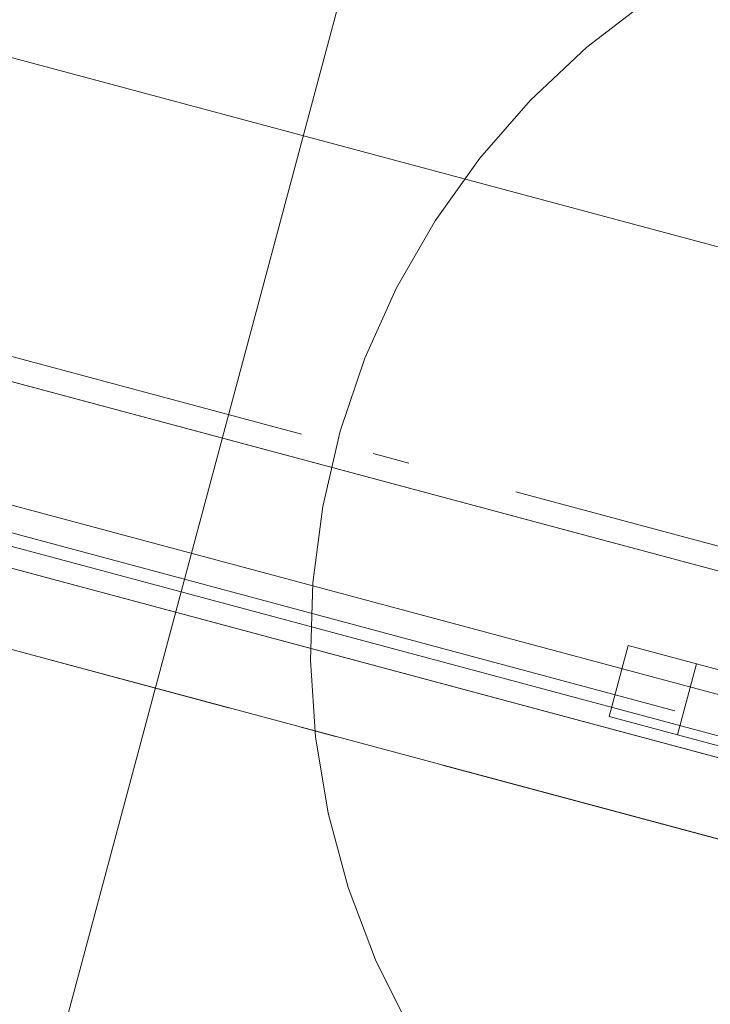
# Model space of a CAD drawing. Header units: millimetres. Extents: x -62314 to 79800, y -34032 to 28340.
# Tile 59 of 85: x 48175 to 48834, y -24705 to -23766. Entities that reach past the tile are written whole.
import ezdxf
from ezdxf.enums import TextEntityAlignment as Align

# ---------------------------------------------------------------- set-up
doc = ezdxf.new("R2010")
doc.units = ezdxf.units.MM
doc.header["$LTSCALE"] = 508
doc.linetypes.add('Dash Style-1', pattern=[0.41664, 0.20828, -0.20836])
doc.linetypes.add('Dash Style-6', pattern=[1.04164, 0.625, -0.20828, 0.06943, -0.13893])
for name, color, linetype, lineweight in [('(00) tekening-lijn draairichting', 7, 'Dash Style-1', 0), ('(00) tekening-stramien-algemeen', 7, 'Dash Style-6', 0), ('(00) tekening-verwijzing', 33, 'Fence_Line', 0), ('(00) tekst-tekening verwijzing', 8, 'Continuous', 0), ('None', 7, 'Continuous', 0)]:
    doc.layers.add(name, color=color, linetype=linetype, lineweight=lineweight)
doc.styles.add('Arial Bold (bold)', font='Arial Bold')
doc.linetypes.add('Fence_Line', pattern='A,0,[1,Fence_Line.shx,S=0.19685,R=0,X=0,Y=-0.441942],-5', length=5)

# ---------------------------------------------------------------- blocks, each defined once
blk = doc.blocks.new('Group-87-1')
at = {"layer": '(00) tekening-lijn draairichting', "color": 17, "linetype": 'Dash Style-1', "lineweight": 0, "transparency": 33554687}
blk.add_arc((605.01, 255), 1050, 0, 120, dxfattribs=at)
at = {"layer": 'None', "color": 17, "lineweight": 0, "transparency": 33554687}
for p, q in [((672.5, 244), (672.5, 174)), ((1579.01, 222.5), (681.01, 222.5))]:
    blk.add_line(p, q, dxfattribs=at)
at = {"layer": 'None', "color": 17, "lineweight": 0, "transparency": 33554687, "flags": 128}
for points in [[(0.02, 330), (3310, 330), (3310, 255), (0.02, 255)], [(12.01, 255), (3297.99, 255), (3297.99, 83), (12.01, 83)], [(12.01, 235), (3297.99, 235), (3297.99, 196.8), (12.01, 196.8)], [(605.01, 244), (740, 244), (740, 174), (605.01, 174)], [(17.01, 83), (3292.99, 83), (3292.99, -215.53), (17.01, -215.53)]]:
    blk.add_lwpolyline(points, close=True, dxfattribs=at)
blk = doc.blocks.new('bu-b-02')
at = {"layer": 'None', "color": 17, "transparency": 33554687}
blk.add_blockref('Group-87-1', (0, 0), dxfattribs=at)
blk = doc.blocks.new('blok b-v0-gevel_constructie')
at = {"layer": 'None', "color": 17, "transparency": 33554687, "rotation": 180}
blk.add_blockref('bu-b-02', (6930, 330), dxfattribs=at)
blk = doc.blocks.new('blok B 00')
at = {"layer": 'None', "color": 17, "transparency": 33554687}
blk.add_blockref('blok b-v0-gevel_constructie', (47480.01, -0.02), dxfattribs=at)
blk = doc.blocks.new('Group-174-1')
at = {"layer": '(00) tekening-verwijzing', "color": 7, "linetype": 'Continuous', "lineweight": 0, "flags": 128}
blk.add_lwpolyline([(-606.82, -440.89), (-655.43, -385.62), (-698.39, -325.85), (-735.28, -262.17), (-765.75, -195.17), (-789.51, -125.51), (-806.33, -53.85), (-816.04, 19.11), (-818.55, 92.66), (-813.84, 166.11), (-801.96, 238.75), (-783.01, 309.87), (-757.18, 378.79), (-724.72, 444.85), (-685.94, 507.41), (-641.22, 565.86)], dxfattribs=at)
at = {"layer": '(00) tekst-tekening verwijzing', "color": 17, "style": 'Arial Bold (bold)'}
blk.add_attdef('det._verw.', text='', height=176.04, dxfattribs=at).set_placement((681.04, -667.63), align=Align.BOTTOM_LEFT)
blk = doc.blocks.new('00-detail aanduiding')
at = {"layer": 'None', "color": 17, "transparency": 33554687}
blk.add_blockref('Group-174-1', (0, 0), dxfattribs=at)
at = {"layer": 'None', "color": 0, "flags": 1}
blk.add_attdef('det._verw.', (-818.63, -668.53), '', height=0.18, dxfattribs=at)
blk = doc.blocks.new('Group-175-1')
at = {"layer": '(00) tekening-verwijzing', "color": 7, "linetype": 'Continuous', "lineweight": 0, "transparency": 33554687}
blk.add_line((-115215.53, -67180.81), (-114827.3, -65731.92), dxfattribs=at)
at = {"layer": 'None', "color": 17, "transparency": 33554687, "rotation": 344.9980105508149}
blk.add_blockref('00-detail aanduiding', (-114148.51, -66774.58), dxfattribs=at)
blk = doc.blocks.new('Group-195-1')
at = {"layer": '(00) tekening-stramien-algemeen', "color": 2, "lineweight": 0, "transparency": 33554687}
for p, q in [((71038.03, -10800), (-1886.06, -10800)), ((71038.03, -11070), (-1886.06, -11070))]:
    blk.add_line(p, q, dxfattribs=at)
blk = doc.blocks.new('Stramien blok B')
at = {"layer": 'None', "color": 17, "transparency": 33554687}
blk.add_blockref('Group-195-1', (0, 0), dxfattribs=at)

msp = doc.modelspace()

# ---------------------------------------------------------------- block references
at = {"layer": 'None', "color": 17, "transparency": 33554687}
for name, p, rotation in [('Stramien blok B', (0, 0), 344.9999645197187), ('blok B 00', (-3125.94, -10622.93), 344.9999999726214)]:
    msp.add_blockref(name, p, dxfattribs=dict(at, rotation=rotation))
msp.add_blockref('Group-175-1', (163395.98, 42314.6), dxfattribs=at)

doc.saveas('drawing.dxf')
